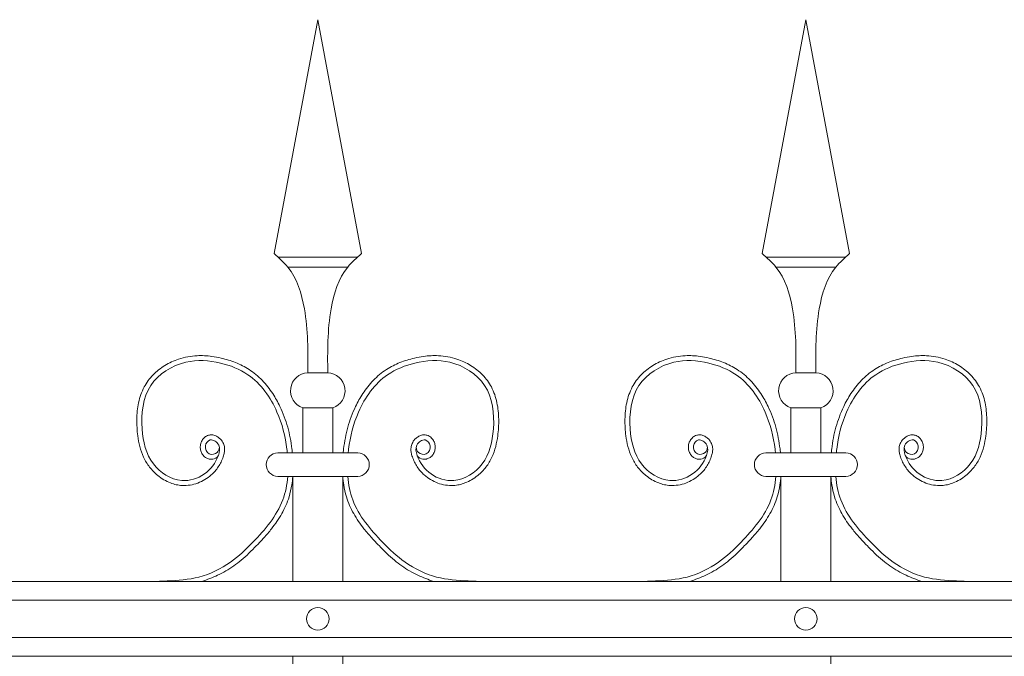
# Model space of a CAD drawing. Header units: millimetres. Extents: x 6567289036 to 6568990308, y 5976640423 to 5977332400.
# Tile 135 of 256: x 6568229903 to 6568230297, y 5976812354 to 5976812609. Entities that reach past the tile are written whole.
import ezdxf

# ---------------------------------------------------------------- set-up
doc = ezdxf.new("R2010")
doc.units = ezdxf.units.MM
doc.layers.add('01_widok', color=7, linetype='Continuous', lineweight=13)

msp = doc.modelspace()

# ---------------------------------------------------------------- linework, layer by layer
at = {"layer": '01_widok'}
for p, q in [((6568230004.523717, 5976812515.280275), (6568230022.038596, 5976812608.892715)), ((6568230039.553475, 5976812515.280275), (6568230022.038596, 5976812608.892715)), ((6568230199.982894, 5976812515.280275), (6568230217.497773, 5976812608.892715)), ((6568230235.012652, 5976812515.280275), (6568230217.497773, 5976812608.892715)), ((6568230022.038596, 5976812513.892715), (6568230006.038596, 5976812513.892715)), ((6568230022.038596, 5976812513.892715), (6568230038.038596, 5976812513.892715)), ((6568230217.497773, 5976812513.892715), (6568230201.497773, 5976812513.892715)), ((6568230217.497773, 5976812513.892715), (6568230233.497773, 5976812513.892715)), ((6568230022.038596, 5976812509.892715), (6568230010.038596, 5976812509.892715)), ((6568230022.038596, 5976812509.892715), (6568230034.038596, 5976812509.892715)), ((6568230217.497773, 5976812509.892715), (6568230205.497773, 5976812509.892715)), ((6568230217.497773, 5976812509.892715), (6568230229.497773, 5976812509.892715)), ((6568230022.038596, 5976812467.547904), (6568230018.04577, 5976812467.547904)), ((6568230022.038596, 5976812467.547904), (6568230026.031423, 5976812467.547904)), ((6568230217.497773, 5976812467.547904), (6568230213.504947, 5976812467.547904)), ((6568230217.497773, 5976812467.547904), (6568230221.4906, 5976812467.547904)), ((6568230016.04577, 5976812453.547904), (6568230022.038596, 5976812453.547904)), ((6568230016.04577, 5976812453.547904), (6568230016.04577, 5976812435.547904)), ((6568230028.031423, 5976812453.547904), (6568230022.038596, 5976812453.547904)), ((6568230028.031423, 5976812453.547904), (6568230028.031423, 5976812435.547904)), ((6568230211.504947, 5976812453.547904), (6568230217.497773, 5976812453.547904)), ((6568230211.504947, 5976812453.547904), (6568230211.504947, 5976812435.547904)), ((6568230223.4906, 5976812453.547904), (6568230217.497773, 5976812453.547904)), ((6568230223.4906, 5976812453.547904), (6568230223.4906, 5976812435.547904)), ((6568230022.038596, 5976812435.547904), (6568230006.038596, 5976812435.547904)), ((6568230022.038596, 5976812435.547904), (6568230038.038596, 5976812435.547904)), ((6568230217.497773, 5976812435.547904), (6568230201.497773, 5976812435.547904)), ((6568230217.497773, 5976812435.547904), (6568230233.497773, 5976812435.547904)), ((6568230012.038596, 5976812426.084487), (6568230006.038596, 5976812426.084487)), ((6568230012.038596, 5976812426.084487), (6568230012.038596, 5976812384.084487)), ((6568230012.038596, 5976812426.084487), (6568230032.038596, 5976812426.084487)), ((6568230032.038596, 5976812426.084487), (6568230032.038596, 5976812384.084487)), ((6568230032.038596, 5976812426.084487), (6568230038.038596, 5976812426.084487)), ((6568230207.497773, 5976812426.084487), (6568230201.497773, 5976812426.084487)), ((6568230207.497773, 5976812426.084487), (6568230207.497773, 5976812384.084487)), ((6568230207.497773, 5976812426.084487), (6568230227.497773, 5976812426.084487)), ((6568230227.497773, 5976812426.084487), (6568230227.497773, 5976812384.084487)), ((6568230227.497773, 5976812426.084487), (6568230233.497773, 5976812426.084487)), ((6568230601.591805, 5976812384.084489), (6568228468.365182, 5976812384.084489)), ((6568228468.365182, 5976812376.584489), (6568230601.591805, 5976812376.584489)), ((6568228468.365182, 5976812361.584489), (6568230601.591805, 5976812361.584489)), ((6568230601.591805, 5976812354.084489), (6568228468.365182, 5976812354.084489)), ((6568230012.038596, 5976812354.084488), (6568230012.038597, 5976811882.466331)), ((6568230032.038596, 5976812354.084488), (6568230032.038597, 5976811882.466331)), ((6568230227.497773, 5976812354.084488), (6568230227.497774, 5976811882.466331))]:
    msp.add_line(p, q, dxfattribs=at)
for centre in [(6568230022.038596, 5976812369.084487), (6568230217.497773, 5976812369.084487)]:
    msp.add_circle(centre, 4.5, dxfattribs=at)
for centre, radius, start, end in [((6568230018.303774, 5976812460.368189), 7.184349, 92.05802263, 251.68175471), ((6568230025.773418, 5976812460.368189), 7.184349, 288.31824529, 87.94197737), ((6568230213.762951, 5976812460.368189), 7.184349, 92.05802263, 251.68175471), ((6568230221.232595, 5976812460.368189), 7.184349, 288.31824529, 87.94197737), ((6568230006.152761, 5976812430.816195), 4.733086, 91.3821271, 268.6178729), ((6568230037.924431, 5976812430.816195), 4.733086, 271.3821271, 88.6178729), ((6568230201.611938, 5976812430.816195), 4.733086, 91.3821271, 268.6178729), ((6568230233.383608, 5976812430.816195), 4.733086, 271.3821271, 88.6178729)]:
    msp.add_arc(centre, radius, start, end, dxfattribs=at)
for points in [[(6568230004.523717, 5976812515.280275), (6568230010.038596, 5976812509.892715), (6568230016.676169, 5976812493.202615), (6568230018.04577, 5976812467.547904)], [(6568230039.553475, 5976812515.280275), (6568230034.038596, 5976812509.892715), (6568230027.401023, 5976812493.202615), (6568230026.031423, 5976812467.547904)], [(6568230199.982894, 5976812515.280275), (6568230205.497773, 5976812509.892715), (6568230212.135346, 5976812493.202615), (6568230213.504947, 5976812467.547904)], [(6568230235.012652, 5976812515.280275), (6568230229.497773, 5976812509.892715), (6568230222.8602, 5976812493.202615), (6568230221.4906, 5976812467.547904)]]:
    msp.add_spline(points, degree=3, dxfattribs=at)
for points, knots in [([(6568229982.175909, 5976812434.300124), (6568229981.080558, 5976812432.647636), (6568229978.644991, 5976812432.976863), (6568229978.082111, 5976812433.147574), (6568229977.862521, 5976812433.232669), (6568229977.44092, 5976812433.438643), (6568229977.242001, 5976812433.557355), (6568229976.578737, 5976812434.024921), (6568229976.188678, 5976812434.440254), (6568229975.573678, 5976812435.34935), (6568229975.346856, 5976812435.844404), (6568229975.048097, 5976812436.881768), (6568229974.976022, 5976812437.425292), (6568229975.001245, 5976812438.277254), (6568229975.036579, 5976812438.580637), (6568229975.16083, 5976812439.171622), (6568229975.248032, 5976812439.45664), (6568229975.560951, 5976812440.24289), (6568229975.839622, 5976812440.716426), (6568229976.543741, 5976812441.56454), (6568229976.970696, 5976812441.941951), (6568229977.746957, 5976812442.372869), (6568229978.026756, 5976812442.49274), (6568229978.542956, 5976812442.6401), (6568229978.769218, 5976812442.682972), (6568229979.208507, 5976812442.727147), (6568229979.424561, 5976812442.729789), (6568229980.201823, 5976812442.681144), (6568229980.719801, 5976812442.533797), (6568229981.65587, 5976812442.124316), (6568229982.077161, 5976812441.860538), (6568229982.841772, 5976812441.253953), (6568229983.185168, 5976812440.910464), (6568229983.688951, 5976812440.277672), (6568229983.872124, 5976812440.007973), (6568229984.181611, 5976812439.453844), (6568229984.309279, 5976812439.17196), (6568229984.509812, 5976812438.609092), (6568229984.584539, 5976812438.325557), (6568229984.746074, 5976812437.458145), (6568229984.757323, 5976812436.886965), (6568229984.666859, 5976812435.81261), (6568229984.565937, 5976812435.307351), (6568229984.354363, 5976812434.505782), (6568229984.256172, 5976812434.193188), (6568229984.031173, 5976812433.538244), (6568229983.899953, 5976812433.192584), (6568229983.615679, 5976812432.508243), (6568229983.463369, 5976812432.171953), (6568229982.976713, 5976812431.18192), (6568229982.612629, 5976812430.547011), (6568229981.408198, 5976812428.727111), (6568229980.455486, 5976812427.627045), (6568229977.812997, 5976812425.277084), (6568229975.97439, 5976812424.173998), (6568229972.000201, 5976812422.703929), (6568229969.862877, 5976812422.333986), (6568229966.921483, 5976812422.491651), (6568229966.131574, 5976812422.602495), (6568229964.589124, 5976812422.943062), (6568229963.834247, 5976812423.172659), (6568229961.234775, 5976812424.165941), (6568229959.503766, 5976812425.204916), (6568229956.733676, 5976812427.463179), (6568229955.624994, 5976812428.606977), (6568229953.725073, 5976812431.081566), (6568229952.944539, 5976812432.401019), (6568229951.671135, 5976812435.14096), (6568229951.177581, 5976812436.561479), (6568229950.423416, 5976812439.420555), (6568229950.157161, 5976812440.8581), (6568229949.825519, 5976812443.403921), (6568229949.726929, 5976812444.505682), (6568229949.598425, 5976812446.719975), (6568229949.570757, 5976812447.835866), (6568229949.622329, 5976812451.186663), (6568229949.835448, 5976812453.425218), (6568229950.765258, 5976812457.783464), (6568229951.482968, 5976812459.904796), (6568229952.997019, 5976812462.762002), (6568229953.52986, 5976812463.613116), (6568229954.719442, 5976812465.226676), (6568229955.373693, 5976812465.990207), (6568229957.483835, 5976812468.145073), (6568229959.086511, 5976812469.401054), (6568229962.538898, 5976812471.519827), (6568229964.389006, 5976812472.382832), (6568229967.507768, 5976812473.436134), (6568229968.743201, 5976812473.756002), (6568229971.217954, 5976812474.209392), (6568229972.458562, 5976812474.345638), (6568229975.699658, 5976812474.496887), (6568229977.694386, 5976812474.384701), (6568229980.88896, 5976812473.95046), (6568229982.107254, 5976812473.722546), (6568229985.276886, 5976812472.992902), (6568229987.223523, 5976812472.407797), (6568229991.001181, 5976812470.908366), (6568229992.830382, 5976812469.994128), (6568229995.503482, 5976812468.267031), (6568229996.419855, 5976812467.589885), (6568229998.16129, 5976812466.138488), (6568229998.989019, 5976812465.363317), (6568230001.345978, 5976812462.915626), (6568230002.749096, 5976812461.121298), (6568230005.083268, 5976812457.567828), (6568230006.051147, 5976812455.831109), (6568230008.19575, 5976812451.355886), (6568230009.211349, 5976812448.583788), (6568230010.774598, 5976812442.935436), (6568230011.322834, 5976812440.05748), (6568230011.753357, 5976812436.605504), (6568230011.813083, 5976812436.077682), (6568230011.866467, 5976812435.547904)], [4.6164999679, 4.6164999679, 4.6164999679, 4.6164999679, 5.1883669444, 5.1883669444, 5.5494278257, 5.5494278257, 5.9104887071, 5.9104887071, 6.8379831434, 6.8379831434, 7.7654775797, 7.7654775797, 8.692972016, 8.692972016, 9.1900276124, 9.1900276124, 9.6870832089, 9.6870832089, 10.6185339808, 10.6185339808, 11.5499847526, 11.5499847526, 12.0105465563, 12.0105465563, 12.3399804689, 12.3399804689, 12.6694143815, 12.6694143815, 13.5610985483, 13.5610985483, 14.4527827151, 14.4527827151, 15.3444668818, 15.3444668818, 15.9403681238, 15.9403681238, 16.4926071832, 16.4926071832, 17.0448462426, 17.0448462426, 18.2002045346, 18.2002045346, 19.3555628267, 19.3555628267, 20.1511176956, 20.1511176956, 21.1004533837, 21.1004533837, 22.0497890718, 22.0497890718, 23.948460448, 23.948460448, 27.7458032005, 27.7458032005, 33.2212480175, 33.2212480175, 38.6966928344, 38.6966928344, 40.7250691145, 40.7250691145, 42.7534453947, 42.7534453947, 47.9080070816, 47.9080070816, 52.0419484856, 52.0419484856, 56.1758898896, 56.1758898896, 60.3098312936, 60.3098312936, 64.3422007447, 64.3422007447, 67.408360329, 67.408360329, 70.4745199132, 70.4745199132, 76.6068390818, 76.6068390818, 82.7391582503, 82.7391582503, 85.455707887, 85.455707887, 88.1722575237, 88.1722575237, 93.6053567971, 93.6053567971, 99.0384560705, 99.0384560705, 102.48240279, 102.48240279, 105.9263495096, 105.9263495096, 111.5042678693, 111.5042678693, 114.9961035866, 114.9961035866, 120.7086609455, 120.7086609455, 126.4212183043, 126.4212183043, 129.5871666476, 129.5871666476, 132.7531149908, 132.7531149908, 139.0850116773, 139.0850116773, 144.6408495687, 144.6408495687, 153.1149250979, 153.1149250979, 161.5890006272, 161.5890006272, 163.1102703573, 163.1102703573, 163.1102703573, 163.1102703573]), ([(6568229982.654481, 5976812437.751998), (6568229982.464561, 5976812436.974327), (6568229982.007076, 5976812435.101067), (6568229978.028921, 5976812434.34749), (6568229976.26823, 5976812438.243603), (6568229979.075067, 5976812441.801672), (6568229983.309271, 5976812438.702085), (6568229982.028468, 5976812432.540575), (6568229977.239408, 5976812426.236261), (6568229966.177283, 5976812422.811985), (6568229954.227044, 5976812430.649271), (6568229950.684068, 5976812445.956014), (6568229952.621309, 5976812463.571134), (6568229968.067128, 5976812473.254122), (6568229982.587134, 5976812472.238477), (6568229996.83751, 5976812466.696521), (6568230006.296124, 5976812453.190494), (6568230009.157584, 5976812441.667937), (6568230009.808045, 5976812436.008996), (6568230009.855951, 5976812435.547904)], [0, 0, 0, 0, 2.2761713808, 5.4828581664, 9.0811428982, 12.1231331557, 16.0880960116, 20.2421499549, 29.5098895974, 38.9677752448, 52.0649886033, 66.7967851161, 84.5311546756, 101.2960869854, 115.2548660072, 127.1636703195, 146.089907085, 161.5453973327, 162.9125716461, 162.9125716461, 162.9125716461, 162.9125716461]), ([(6568230061.901283, 5976812434.300124), (6568230062.996634, 5976812432.647636), (6568230065.432201, 5976812432.976863), (6568230065.995081, 5976812433.147574), (6568230066.214671, 5976812433.232669), (6568230066.636272, 5976812433.438643), (6568230066.835192, 5976812433.557355), (6568230067.498455, 5976812434.024921), (6568230067.888515, 5976812434.440254), (6568230068.503514, 5976812435.34935), (6568230068.730336, 5976812435.844404), (6568230069.029096, 5976812436.881768), (6568230069.101171, 5976812437.425292), (6568230069.075947, 5976812438.277254), (6568230069.040613, 5976812438.580637), (6568230068.916362, 5976812439.171622), (6568230068.829161, 5976812439.45664), (6568230068.516241, 5976812440.24289), (6568230068.237571, 5976812440.716426), (6568230067.533451, 5976812441.56454), (6568230067.106496, 5976812441.941951), (6568230066.330235, 5976812442.372869), (6568230066.050436, 5976812442.49274), (6568230065.534236, 5976812442.6401), (6568230065.307974, 5976812442.682972), (6568230064.868686, 5976812442.727147), (6568230064.652632, 5976812442.729789), (6568230063.875369, 5976812442.681144), (6568230063.357391, 5976812442.533797), (6568230062.421322, 5976812442.124316), (6568230062.000031, 5976812441.860538), (6568230061.23542, 5976812441.253953), (6568230060.892024, 5976812440.910464), (6568230060.388242, 5976812440.277672), (6568230060.205069, 5976812440.007973), (6568230059.895581, 5976812439.453844), (6568230059.767913, 5976812439.17196), (6568230059.56738, 5976812438.609092), (6568230059.492653, 5976812438.325557), (6568230059.331119, 5976812437.458145), (6568230059.319869, 5976812436.886965), (6568230059.410334, 5976812435.81261), (6568230059.511255, 5976812435.307351), (6568230059.722829, 5976812434.505782), (6568230059.82102, 5976812434.193188), (6568230060.04602, 5976812433.538244), (6568230060.177239, 5976812433.192584), (6568230060.461514, 5976812432.508243), (6568230060.613823, 5976812432.171953), (6568230061.100479, 5976812431.18192), (6568230061.464563, 5976812430.547011), (6568230062.668994, 5976812428.727111), (6568230063.621706, 5976812427.627045), (6568230066.264195, 5976812425.277084), (6568230068.102802, 5976812424.173998), (6568230072.076991, 5976812422.703929), (6568230074.214315, 5976812422.333986), (6568230077.155709, 5976812422.491651), (6568230077.945619, 5976812422.602495), (6568230079.488069, 5976812422.943062), (6568230080.242946, 5976812423.172659), (6568230082.842418, 5976812424.165941), (6568230084.573426, 5976812425.204916), (6568230087.343516, 5976812427.463179), (6568230088.452198, 5976812428.606977), (6568230090.352119, 5976812431.081566), (6568230091.132653, 5976812432.401019), (6568230092.406057, 5976812435.14096), (6568230092.899611, 5976812436.561479), (6568230093.653776, 5976812439.420555), (6568230093.920032, 5976812440.8581), (6568230094.251674, 5976812443.403921), (6568230094.350264, 5976812444.505682), (6568230094.478767, 5976812446.719975), (6568230094.506435, 5976812447.835866), (6568230094.454864, 5976812451.186663), (6568230094.241744, 5976812453.425218), (6568230093.311934, 5976812457.783464), (6568230092.594224, 5976812459.904796), (6568230091.080173, 5976812462.762002), (6568230090.547333, 5976812463.613116), (6568230089.35775, 5976812465.226676), (6568230088.7035, 5976812465.990207), (6568230086.593357, 5976812468.145073), (6568230084.990682, 5976812469.401054), (6568230081.538295, 5976812471.519827), (6568230079.688187, 5976812472.382832), (6568230076.569425, 5976812473.436134), (6568230075.333991, 5976812473.756002), (6568230072.859239, 5976812474.209392), (6568230071.61863, 5976812474.345638), (6568230068.377534, 5976812474.496887), (6568230066.382807, 5976812474.384701), (6568230063.188232, 5976812473.95046), (6568230061.969938, 5976812473.722546), (6568230058.800306, 5976812472.992902), (6568230056.853669, 5976812472.407797), (6568230053.076012, 5976812470.908366), (6568230051.24681, 5976812469.994128), (6568230048.57371, 5976812468.267031), (6568230047.657337, 5976812467.589885), (6568230045.915902, 5976812466.138488), (6568230045.088173, 5976812465.363317), (6568230042.731215, 5976812462.915626), (6568230041.328096, 5976812461.121298), (6568230038.993924, 5976812457.567828), (6568230038.026045, 5976812455.831109), (6568230035.881442, 5976812451.355886), (6568230034.865843, 5976812448.583788), (6568230033.302594, 5976812442.935436), (6568230032.754358, 5976812440.05748), (6568230032.323835, 5976812436.605504), (6568230032.26411, 5976812436.077682), (6568230032.210726, 5976812435.547904)], [4.6164999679, 4.6164999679, 4.6164999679, 4.6164999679, 5.1883669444, 5.1883669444, 5.5494278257, 5.5494278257, 5.9104887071, 5.9104887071, 6.8379831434, 6.8379831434, 7.7654775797, 7.7654775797, 8.692972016, 8.692972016, 9.1900276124, 9.1900276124, 9.6870832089, 9.6870832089, 10.6185339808, 10.6185339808, 11.5499847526, 11.5499847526, 12.0105465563, 12.0105465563, 12.3399804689, 12.3399804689, 12.6694143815, 12.6694143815, 13.5610985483, 13.5610985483, 14.4527827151, 14.4527827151, 15.3444668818, 15.3444668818, 15.9403681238, 15.9403681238, 16.4926071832, 16.4926071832, 17.0448462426, 17.0448462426, 18.2002045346, 18.2002045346, 19.3555628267, 19.3555628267, 20.1511176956, 20.1511176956, 21.1004533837, 21.1004533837, 22.0497890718, 22.0497890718, 23.948460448, 23.948460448, 27.7458032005, 27.7458032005, 33.2212480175, 33.2212480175, 38.6966928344, 38.6966928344, 40.7250691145, 40.7250691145, 42.7534453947, 42.7534453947, 47.9080070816, 47.9080070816, 52.0419484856, 52.0419484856, 56.1758898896, 56.1758898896, 60.3098312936, 60.3098312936, 64.3422007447, 64.3422007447, 67.408360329, 67.408360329, 70.4745199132, 70.4745199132, 76.6068390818, 76.6068390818, 82.7391582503, 82.7391582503, 85.455707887, 85.455707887, 88.1722575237, 88.1722575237, 93.6053567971, 93.6053567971, 99.0384560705, 99.0384560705, 102.48240279, 102.48240279, 105.9263495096, 105.9263495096, 111.5042678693, 111.5042678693, 114.9961035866, 114.9961035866, 120.7086609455, 120.7086609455, 126.4212183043, 126.4212183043, 129.5871666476, 129.5871666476, 132.7531149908, 132.7531149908, 139.0850116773, 139.0850116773, 144.6408495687, 144.6408495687, 153.1149250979, 153.1149250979, 161.5890006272, 161.5890006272, 163.1102703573, 163.1102703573, 163.1102703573, 163.1102703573]), ([(6568230061.422711, 5976812437.751998), (6568230061.612632, 5976812436.974327), (6568230062.070116, 5976812435.101067), (6568230066.048271, 5976812434.34749), (6568230067.808962, 5976812438.243603), (6568230065.002126, 5976812441.801672), (6568230060.767921, 5976812438.702085), (6568230062.048724, 5976812432.540575), (6568230066.837785, 5976812426.236261), (6568230077.899909, 5976812422.811985), (6568230089.850148, 5976812430.649271), (6568230093.393125, 5976812445.956014), (6568230091.455883, 5976812463.571134), (6568230076.010064, 5976812473.254122), (6568230061.490058, 5976812472.238477), (6568230047.239682, 5976812466.696521), (6568230037.781069, 5976812453.190494), (6568230034.919608, 5976812441.667937), (6568230034.269147, 5976812436.008996), (6568230034.221241, 5976812435.547904)], [0, 0, 0, 0, 2.2761713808, 5.4828581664, 9.0811428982, 12.1231331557, 16.0880960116, 20.2421499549, 29.5098895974, 38.9677752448, 52.0649886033, 66.7967851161, 84.5311546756, 101.2960869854, 115.2548660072, 127.1636703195, 146.089907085, 161.5453973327, 162.9125716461, 162.9125716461, 162.9125716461, 162.9125716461]), ([(6568230177.635086, 5976812434.300124), (6568230176.539735, 5976812432.647636), (6568230174.104168, 5976812432.976863), (6568230173.541288, 5976812433.147574), (6568230173.321698, 5976812433.232669), (6568230172.900097, 5976812433.438643), (6568230172.701178, 5976812433.557355), (6568230172.037914, 5976812434.024921), (6568230171.647855, 5976812434.440254), (6568230171.032855, 5976812435.34935), (6568230170.806033, 5976812435.844404), (6568230170.507274, 5976812436.881768), (6568230170.435199, 5976812437.425292), (6568230170.460423, 5976812438.277254), (6568230170.495756, 5976812438.580637), (6568230170.620008, 5976812439.171622), (6568230170.707209, 5976812439.45664), (6568230171.020128, 5976812440.24289), (6568230171.298799, 5976812440.716426), (6568230172.002918, 5976812441.56454), (6568230172.429873, 5976812441.941951), (6568230173.206134, 5976812442.372869), (6568230173.485933, 5976812442.49274), (6568230174.002133, 5976812442.6401), (6568230174.228395, 5976812442.682972), (6568230174.667684, 5976812442.727147), (6568230174.883738, 5976812442.729789), (6568230175.661, 5976812442.681144), (6568230176.178978, 5976812442.533797), (6568230177.115047, 5976812442.124316), (6568230177.536338, 5976812441.860538), (6568230178.300949, 5976812441.253953), (6568230178.644345, 5976812440.910464), (6568230179.148128, 5976812440.277672), (6568230179.331301, 5976812440.007973), (6568230179.640788, 5976812439.453844), (6568230179.768456, 5976812439.17196), (6568230179.968989, 5976812438.609092), (6568230180.043716, 5976812438.325557), (6568230180.205251, 5976812437.458145), (6568230180.2165, 5976812436.886965), (6568230180.126036, 5976812435.81261), (6568230180.025114, 5976812435.307351), (6568230179.81354, 5976812434.505782), (6568230179.715349, 5976812434.193188), (6568230179.49035, 5976812433.538244), (6568230179.35913, 5976812433.192584), (6568230179.074856, 5976812432.508243), (6568230178.922546, 5976812432.171953), (6568230178.43589, 5976812431.18192), (6568230178.071806, 5976812430.547011), (6568230176.867375, 5976812428.727111), (6568230175.914663, 5976812427.627045), (6568230173.272174, 5976812425.277084), (6568230171.433567, 5976812424.173998), (6568230167.459378, 5976812422.703929), (6568230165.322054, 5976812422.333986), (6568230162.38066, 5976812422.491651), (6568230161.590751, 5976812422.602495), (6568230160.048301, 5976812422.943062), (6568230159.293424, 5976812423.172659), (6568230156.693952, 5976812424.165941), (6568230154.962943, 5976812425.204916), (6568230152.192853, 5976812427.463179), (6568230151.084171, 5976812428.606977), (6568230149.18425, 5976812431.081566), (6568230148.403716, 5976812432.401019), (6568230147.130312, 5976812435.14096), (6568230146.636758, 5976812436.561479), (6568230145.882593, 5976812439.420555), (6568230145.616338, 5976812440.8581), (6568230145.284696, 5976812443.403921), (6568230145.186106, 5976812444.505682), (6568230145.057602, 5976812446.719975), (6568230145.029934, 5976812447.835866), (6568230145.081506, 5976812451.186663), (6568230145.294625, 5976812453.425218), (6568230146.224435, 5976812457.783464), (6568230146.942145, 5976812459.904796), (6568230148.456196, 5976812462.762002), (6568230148.989037, 5976812463.613116), (6568230150.178619, 5976812465.226676), (6568230150.83287, 5976812465.990207), (6568230152.943012, 5976812468.145073), (6568230154.545688, 5976812469.401054), (6568230157.998075, 5976812471.519827), (6568230159.848183, 5976812472.382832), (6568230162.966945, 5976812473.436134), (6568230164.202378, 5976812473.756002), (6568230166.677131, 5976812474.209392), (6568230167.917739, 5976812474.345638), (6568230171.158835, 5976812474.496887), (6568230173.153563, 5976812474.384701), (6568230176.348137, 5976812473.95046), (6568230177.566431, 5976812473.722546), (6568230180.736063, 5976812472.992902), (6568230182.6827, 5976812472.407797), (6568230186.460358, 5976812470.908366), (6568230188.289559, 5976812469.994128), (6568230190.962659, 5976812468.267031), (6568230191.879032, 5976812467.589885), (6568230193.620467, 5976812466.138488), (6568230194.448196, 5976812465.363317), (6568230196.805155, 5976812462.915626), (6568230198.208273, 5976812461.121298), (6568230200.542445, 5976812457.567828), (6568230201.510324, 5976812455.831109), (6568230203.654927, 5976812451.355886), (6568230204.670527, 5976812448.583788), (6568230206.233775, 5976812442.935436), (6568230206.782011, 5976812440.05748), (6568230207.212534, 5976812436.605504), (6568230207.27226, 5976812436.077682), (6568230207.325644, 5976812435.547904)], [4.6164999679, 4.6164999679, 4.6164999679, 4.6164999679, 5.1883669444, 5.1883669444, 5.5494278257, 5.5494278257, 5.9104887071, 5.9104887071, 6.8379831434, 6.8379831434, 7.7654775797, 7.7654775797, 8.692972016, 8.692972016, 9.1900276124, 9.1900276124, 9.6870832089, 9.6870832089, 10.6185339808, 10.6185339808, 11.5499847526, 11.5499847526, 12.0105465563, 12.0105465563, 12.3399804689, 12.3399804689, 12.6694143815, 12.6694143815, 13.5610985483, 13.5610985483, 14.4527827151, 14.4527827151, 15.3444668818, 15.3444668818, 15.9403681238, 15.9403681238, 16.4926071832, 16.4926071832, 17.0448462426, 17.0448462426, 18.2002045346, 18.2002045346, 19.3555628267, 19.3555628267, 20.1511176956, 20.1511176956, 21.1004533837, 21.1004533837, 22.0497890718, 22.0497890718, 23.948460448, 23.948460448, 27.7458032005, 27.7458032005, 33.2212480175, 33.2212480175, 38.6966928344, 38.6966928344, 40.7250691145, 40.7250691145, 42.7534453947, 42.7534453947, 47.9080070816, 47.9080070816, 52.0419484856, 52.0419484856, 56.1758898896, 56.1758898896, 60.3098312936, 60.3098312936, 64.3422007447, 64.3422007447, 67.408360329, 67.408360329, 70.4745199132, 70.4745199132, 76.6068390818, 76.6068390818, 82.7391582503, 82.7391582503, 85.455707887, 85.455707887, 88.1722575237, 88.1722575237, 93.6053567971, 93.6053567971, 99.0384560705, 99.0384560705, 102.48240279, 102.48240279, 105.9263495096, 105.9263495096, 111.5042678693, 111.5042678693, 114.9961035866, 114.9961035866, 120.7086609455, 120.7086609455, 126.4212183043, 126.4212183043, 129.5871666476, 129.5871666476, 132.7531149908, 132.7531149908, 139.0850116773, 139.0850116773, 144.6408495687, 144.6408495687, 153.1149250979, 153.1149250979, 161.5890006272, 161.5890006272, 163.1102703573, 163.1102703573, 163.1102703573, 163.1102703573]), ([(6568230178.113658, 5976812437.751998), (6568230177.923738, 5976812436.974327), (6568230177.466253, 5976812435.101067), (6568230173.488098, 5976812434.34749), (6568230171.727407, 5976812438.243603), (6568230174.534244, 5976812441.801672), (6568230178.768448, 5976812438.702085), (6568230177.487645, 5976812432.540575), (6568230172.698585, 5976812426.236261), (6568230161.63646, 5976812422.811985), (6568230149.686221, 5976812430.649271), (6568230146.143245, 5976812445.956014), (6568230148.080486, 5976812463.571134), (6568230163.526305, 5976812473.254122), (6568230178.046311, 5976812472.238477), (6568230192.296687, 5976812466.696521), (6568230201.755301, 5976812453.190494), (6568230204.616761, 5976812441.667937), (6568230205.267222, 5976812436.008996), (6568230205.315128, 5976812435.547904)], [0, 0, 0, 0, 2.2761713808, 5.4828581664, 9.0811428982, 12.1231331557, 16.0880960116, 20.2421499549, 29.5098895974, 38.9677752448, 52.0649886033, 66.7967851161, 84.5311546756, 101.2960869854, 115.2548660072, 127.1636703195, 146.089907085, 161.5453973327, 162.9125716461, 162.9125716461, 162.9125716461, 162.9125716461]), ([(6568230257.36046, 5976812434.300124), (6568230258.455812, 5976812432.647636), (6568230260.891378, 5976812432.976863), (6568230261.454258, 5976812433.147574), (6568230261.673848, 5976812433.232669), (6568230262.095449, 5976812433.438643), (6568230262.294369, 5976812433.557355), (6568230262.957632, 5976812434.024921), (6568230263.347692, 5976812434.440254), (6568230263.962691, 5976812435.34935), (6568230264.189513, 5976812435.844404), (6568230264.488273, 5976812436.881768), (6568230264.560348, 5976812437.425292), (6568230264.535124, 5976812438.277254), (6568230264.49979, 5976812438.580637), (6568230264.375539, 5976812439.171622), (6568230264.288338, 5976812439.45664), (6568230263.975418, 5976812440.24289), (6568230263.696748, 5976812440.716426), (6568230262.992628, 5976812441.56454), (6568230262.565673, 5976812441.941951), (6568230261.789412, 5976812442.372869), (6568230261.509613, 5976812442.49274), (6568230260.993413, 5976812442.6401), (6568230260.767151, 5976812442.682972), (6568230260.327863, 5976812442.727147), (6568230260.111809, 5976812442.729789), (6568230259.334546, 5976812442.681144), (6568230258.816568, 5976812442.533797), (6568230257.880499, 5976812442.124316), (6568230257.459208, 5976812441.860538), (6568230256.694597, 5976812441.253953), (6568230256.351201, 5976812440.910464), (6568230255.847419, 5976812440.277672), (6568230255.664246, 5976812440.007973), (6568230255.354758, 5976812439.453844), (6568230255.22709, 5976812439.17196), (6568230255.026557, 5976812438.609092), (6568230254.95183, 5976812438.325557), (6568230254.790296, 5976812437.458145), (6568230254.779046, 5976812436.886965), (6568230254.869511, 5976812435.81261), (6568230254.970432, 5976812435.307351), (6568230255.182006, 5976812434.505782), (6568230255.280197, 5976812434.193188), (6568230255.505197, 5976812433.538244), (6568230255.636416, 5976812433.192584), (6568230255.920691, 5976812432.508243), (6568230256.073, 5976812432.171953), (6568230256.559656, 5976812431.18192), (6568230256.92374, 5976812430.547011), (6568230258.128171, 5976812428.727111), (6568230259.080883, 5976812427.627045), (6568230261.723372, 5976812425.277084), (6568230263.561979, 5976812424.173998), (6568230267.536168, 5976812422.703929), (6568230269.673492, 5976812422.333986), (6568230272.614886, 5976812422.491651), (6568230273.404796, 5976812422.602495), (6568230274.947246, 5976812422.943062), (6568230275.702123, 5976812423.172659), (6568230278.301595, 5976812424.165941), (6568230280.032603, 5976812425.204916), (6568230282.802693, 5976812427.463179), (6568230283.911375, 5976812428.606977), (6568230285.811296, 5976812431.081566), (6568230286.59183, 5976812432.401019), (6568230287.865234, 5976812435.14096), (6568230288.358788, 5976812436.561479), (6568230289.112953, 5976812439.420555), (6568230289.379209, 5976812440.8581), (6568230289.710851, 5976812443.403921), (6568230289.809441, 5976812444.505682), (6568230289.937944, 5976812446.719975), (6568230289.965612, 5976812447.835866), (6568230289.914041, 5976812451.186663), (6568230289.700921, 5976812453.425218), (6568230288.771111, 5976812457.783464), (6568230288.053401, 5976812459.904796), (6568230286.539351, 5976812462.762002), (6568230286.00651, 5976812463.613116), (6568230284.816927, 5976812465.226676), (6568230284.162677, 5976812465.990207), (6568230282.052534, 5976812468.145073), (6568230280.449859, 5976812469.401054), (6568230276.997472, 5976812471.519827), (6568230275.147364, 5976812472.382832), (6568230272.028602, 5976812473.436134), (6568230270.793168, 5976812473.756002), (6568230268.318416, 5976812474.209392), (6568230267.077807, 5976812474.345638), (6568230263.836711, 5976812474.496887), (6568230261.841984, 5976812474.384701), (6568230258.647409, 5976812473.95046), (6568230257.429115, 5976812473.722546), (6568230254.259483, 5976812472.992902), (6568230252.312846, 5976812472.407797), (6568230248.535189, 5976812470.908366), (6568230246.705987, 5976812469.994128), (6568230244.032887, 5976812468.267031), (6568230243.116514, 5976812467.589885), (6568230241.375079, 5976812466.138488), (6568230240.54735, 5976812465.363317), (6568230238.190392, 5976812462.915626), (6568230236.787273, 5976812461.121298), (6568230234.453101, 5976812457.567828), (6568230233.485222, 5976812455.831109), (6568230231.340619, 5976812451.355886), (6568230230.32502, 5976812448.583788), (6568230228.761771, 5976812442.935436), (6568230228.213535, 5976812440.05748), (6568230227.783012, 5976812436.605504), (6568230227.723287, 5976812436.077682), (6568230227.669903, 5976812435.547904)], [4.6164999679, 4.6164999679, 4.6164999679, 4.6164999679, 5.1883669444, 5.1883669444, 5.5494278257, 5.5494278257, 5.9104887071, 5.9104887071, 6.8379831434, 6.8379831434, 7.7654775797, 7.7654775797, 8.692972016, 8.692972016, 9.1900276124, 9.1900276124, 9.6870832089, 9.6870832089, 10.6185339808, 10.6185339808, 11.5499847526, 11.5499847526, 12.0105465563, 12.0105465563, 12.3399804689, 12.3399804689, 12.6694143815, 12.6694143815, 13.5610985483, 13.5610985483, 14.4527827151, 14.4527827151, 15.3444668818, 15.3444668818, 15.9403681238, 15.9403681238, 16.4926071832, 16.4926071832, 17.0448462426, 17.0448462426, 18.2002045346, 18.2002045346, 19.3555628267, 19.3555628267, 20.1511176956, 20.1511176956, 21.1004533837, 21.1004533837, 22.0497890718, 22.0497890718, 23.948460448, 23.948460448, 27.7458032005, 27.7458032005, 33.2212480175, 33.2212480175, 38.6966928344, 38.6966928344, 40.7250691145, 40.7250691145, 42.7534453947, 42.7534453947, 47.9080070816, 47.9080070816, 52.0419484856, 52.0419484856, 56.1758898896, 56.1758898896, 60.3098312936, 60.3098312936, 64.3422007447, 64.3422007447, 67.408360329, 67.408360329, 70.4745199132, 70.4745199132, 76.6068390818, 76.6068390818, 82.7391582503, 82.7391582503, 85.455707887, 85.455707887, 88.1722575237, 88.1722575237, 93.6053567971, 93.6053567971, 99.0384560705, 99.0384560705, 102.48240279, 102.48240279, 105.9263495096, 105.9263495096, 111.5042678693, 111.5042678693, 114.9961035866, 114.9961035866, 120.7086609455, 120.7086609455, 126.4212183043, 126.4212183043, 129.5871666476, 129.5871666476, 132.7531149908, 132.7531149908, 139.0850116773, 139.0850116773, 144.6408495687, 144.6408495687, 153.1149250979, 153.1149250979, 161.5890006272, 161.5890006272, 163.1102703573, 163.1102703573, 163.1102703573, 163.1102703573]), ([(6568230256.881888, 5976812437.751998), (6568230257.071809, 5976812436.974327), (6568230257.529293, 5976812435.101067), (6568230261.507448, 5976812434.34749), (6568230263.268139, 5976812438.243603), (6568230260.461303, 5976812441.801672), (6568230256.227098, 5976812438.702085), (6568230257.507901, 5976812432.540575), (6568230262.296962, 5976812426.236261), (6568230273.359086, 5976812422.811985), (6568230285.309325, 5976812430.649271), (6568230288.852302, 5976812445.956014), (6568230286.91506, 5976812463.571134), (6568230271.469241, 5976812473.254122), (6568230256.949235, 5976812472.238477), (6568230242.698859, 5976812466.696521), (6568230233.240246, 5976812453.190494), (6568230230.378785, 5976812441.667937), (6568230229.728324, 5976812436.008996), (6568230229.680418, 5976812435.547904)], [0, 0, 0, 0, 2.2761713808, 5.4828581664, 9.0811428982, 12.1231331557, 16.0880960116, 20.2421499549, 29.5098895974, 38.9677752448, 52.0649886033, 66.7967851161, 84.5311546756, 101.2960869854, 115.2548660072, 127.1636703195, 146.089907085, 161.5453973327, 162.9125716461, 162.9125716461, 162.9125716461, 162.9125716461]), ([(6568230010.031897, 5976812426.084487), (6568230009.776564, 5976812422.84148), (6568230007.813249, 5976812412.83431), (6568229998.237349, 5976812401.59939), (6568229987.008241, 5976812390.915326), (6568229975.032917, 5976812385.062221), (6568229964.61789, 5976812384.371606), (6568229958.950486, 5976812384.141505), (6568229957.546115, 5976812384.084487)], [172.2181224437, 172.2181224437, 172.2181224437, 172.2181224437, 181.8551317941, 202.5792731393, 214.5753721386, 228.5422259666, 241.353249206, 245.5735862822, 245.5735862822, 245.5735862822, 245.5735862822]), ([(6568230012.038596, 5976812426.084487), (6568230011.952834, 5976812424.942455), (6568230011.823464, 5976812423.804446), (6568230011.388833, 5976812421.057306), (6568230011.031613, 5976812419.457438), (6568230010.199271, 5976812416.718603), (6568230009.772965, 5976812415.563025), (6568230008.793738, 5976812413.322375), (6568230008.242808, 5976812412.234197), (6568230006.441788, 5976812409.058286), (6568230005.044024, 5976812407.059134), (6568230002.543492, 5976812403.896129), (6568230001.502394, 5976812402.679805), (6568229999.474896, 5976812400.428093), (6568229998.492949, 5976812399.38662), (6568229995.539058, 5976812396.329838), (6568229993.514055, 5976812394.334454), (6568229990.373805, 5976812391.720098), (6568229989.400553, 5976812390.966814), (6568229986.358002, 5976812388.830227), (6568229984.191135, 5976812387.59158), (6568229979.893212, 5976812385.56944), (6568229977.774202, 5976812384.754434), (6568229975.625831, 5976812384.084487)], [172.067247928, 172.067247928, 172.067247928, 172.067247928, 175.3074409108, 175.3074409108, 179.9503686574, 179.9503686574, 183.4280241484, 183.4280241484, 186.9056796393, 186.9056796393, 193.8609906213, 193.8609906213, 198.4449308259, 198.4449308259, 202.5856004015, 202.5856004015, 210.8669395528, 210.8669395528, 214.4119791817, 214.4119791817, 221.5020584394, 221.5020584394, 227.9667532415, 227.9667532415, 227.9667532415, 227.9667532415]), ([(6568230032.038596, 5976812426.084487), (6568230032.124358, 5976812424.942455), (6568230032.253728, 5976812423.804446), (6568230032.688359, 5976812421.057306), (6568230033.045579, 5976812419.457438), (6568230033.877921, 5976812416.718603), (6568230034.304227, 5976812415.563025), (6568230035.283454, 5976812413.322375), (6568230035.834384, 5976812412.234197), (6568230037.635405, 5976812409.058286), (6568230039.033168, 5976812407.059134), (6568230041.5337, 5976812403.896129), (6568230042.574799, 5976812402.679805), (6568230044.602296, 5976812400.428093), (6568230045.584243, 5976812399.38662), (6568230048.538135, 5976812396.329838), (6568230050.563137, 5976812394.334454), (6568230053.703387, 5976812391.720098), (6568230054.67664, 5976812390.966814), (6568230057.719191, 5976812388.830227), (6568230059.886057, 5976812387.59158), (6568230064.18398, 5976812385.56944), (6568230066.30299, 5976812384.754434), (6568230068.451362, 5976812384.084487)], [172.067247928, 172.067247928, 172.067247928, 172.067247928, 175.3074409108, 175.3074409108, 179.9503686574, 179.9503686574, 183.4280241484, 183.4280241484, 186.9056796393, 186.9056796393, 193.8609906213, 193.8609906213, 198.4449308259, 198.4449308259, 202.5856004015, 202.5856004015, 210.8669395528, 210.8669395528, 214.4119791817, 214.4119791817, 221.5020584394, 221.5020584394, 227.9667532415, 227.9667532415, 227.9667532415, 227.9667532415]), ([(6568230034.045296, 5976812426.084487), (6568230034.300629, 5976812422.84148), (6568230036.263944, 5976812412.83431), (6568230045.839844, 5976812401.59939), (6568230057.068952, 5976812390.915326), (6568230069.044275, 5976812385.062221), (6568230079.459302, 5976812384.371606), (6568230085.126706, 5976812384.141505), (6568230086.531077, 5976812384.084487)], [172.2181224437, 172.2181224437, 172.2181224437, 172.2181224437, 181.8551317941, 202.5792731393, 214.5753721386, 228.5422259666, 241.353249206, 245.5735862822, 245.5735862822, 245.5735862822, 245.5735862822]), ([(6568230205.491074, 5976812426.084487), (6568230205.235741, 5976812422.84148), (6568230203.272426, 5976812412.83431), (6568230193.696526, 5976812401.59939), (6568230182.467418, 5976812390.915326), (6568230170.492094, 5976812385.062221), (6568230160.077067, 5976812384.371606), (6568230154.409663, 5976812384.141505), (6568230153.005292, 5976812384.084487)], [172.2181224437, 172.2181224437, 172.2181224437, 172.2181224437, 181.8551317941, 202.5792731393, 214.5753721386, 228.5422259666, 241.353249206, 245.5735862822, 245.5735862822, 245.5735862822, 245.5735862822]), ([(6568230207.497773, 5976812426.084487), (6568230207.412011, 5976812424.942455), (6568230207.282641, 5976812423.804446), (6568230206.84801, 5976812421.057306), (6568230206.49079, 5976812419.457438), (6568230205.658448, 5976812416.718603), (6568230205.232142, 5976812415.563025), (6568230204.252915, 5976812413.322375), (6568230203.701985, 5976812412.234197), (6568230201.900965, 5976812409.058286), (6568230200.503201, 5976812407.059134), (6568230198.002669, 5976812403.896129), (6568230196.961571, 5976812402.679805), (6568230194.934073, 5976812400.428093), (6568230193.952127, 5976812399.38662), (6568230190.998235, 5976812396.329838), (6568230188.973232, 5976812394.334454), (6568230185.832982, 5976812391.720098), (6568230184.85973, 5976812390.966814), (6568230181.817179, 5976812388.830227), (6568230179.650312, 5976812387.59158), (6568230175.352389, 5976812385.56944), (6568230173.233379, 5976812384.754434), (6568230171.085008, 5976812384.084487)], [172.067247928, 172.067247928, 172.067247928, 172.067247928, 175.3074409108, 175.3074409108, 179.9503686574, 179.9503686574, 183.4280241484, 183.4280241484, 186.9056796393, 186.9056796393, 193.8609906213, 193.8609906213, 198.4449308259, 198.4449308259, 202.5856004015, 202.5856004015, 210.8669395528, 210.8669395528, 214.4119791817, 214.4119791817, 221.5020584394, 221.5020584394, 227.9667532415, 227.9667532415, 227.9667532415, 227.9667532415]), ([(6568230227.497773, 5976812426.084487), (6568230227.583535, 5976812424.942455), (6568230227.712905, 5976812423.804446), (6568230228.147536, 5976812421.057306), (6568230228.504756, 5976812419.457438), (6568230229.337098, 5976812416.718603), (6568230229.763404, 5976812415.563025), (6568230230.742631, 5976812413.322375), (6568230231.293561, 5976812412.234197), (6568230233.094582, 5976812409.058286), (6568230234.492345, 5976812407.059134), (6568230236.992877, 5976812403.896129), (6568230238.033976, 5976812402.679805), (6568230240.061473, 5976812400.428093), (6568230241.04342, 5976812399.38662), (6568230243.997312, 5976812396.329838), (6568230246.022314, 5976812394.334454), (6568230249.162564, 5976812391.720098), (6568230250.135817, 5976812390.966814), (6568230253.178368, 5976812388.830227), (6568230255.345234, 5976812387.59158), (6568230259.643157, 5976812385.56944), (6568230261.762167, 5976812384.754434), (6568230263.910539, 5976812384.084487)], [172.067247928, 172.067247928, 172.067247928, 172.067247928, 175.3074409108, 175.3074409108, 179.9503686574, 179.9503686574, 183.4280241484, 183.4280241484, 186.9056796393, 186.9056796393, 193.8609906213, 193.8609906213, 198.4449308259, 198.4449308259, 202.5856004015, 202.5856004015, 210.8669395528, 210.8669395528, 214.4119791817, 214.4119791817, 221.5020584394, 221.5020584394, 227.9667532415, 227.9667532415, 227.9667532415, 227.9667532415]), ([(6568230229.504473, 5976812426.084487), (6568230229.759806, 5976812422.84148), (6568230231.723121, 5976812412.83431), (6568230241.299021, 5976812401.59939), (6568230252.528129, 5976812390.915326), (6568230264.503452, 5976812385.062221), (6568230274.918479, 5976812384.371606), (6568230280.585883, 5976812384.141505), (6568230281.990254, 5976812384.084487)], [172.2181224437, 172.2181224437, 172.2181224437, 172.2181224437, 181.8551317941, 202.5792731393, 214.5753721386, 228.5422259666, 241.353249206, 245.5735862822, 245.5735862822, 245.5735862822, 245.5735862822])]:
    msp.add_open_spline(points, degree=3, knots=knots, dxfattribs=at)

doc.saveas('drawing.dxf')
